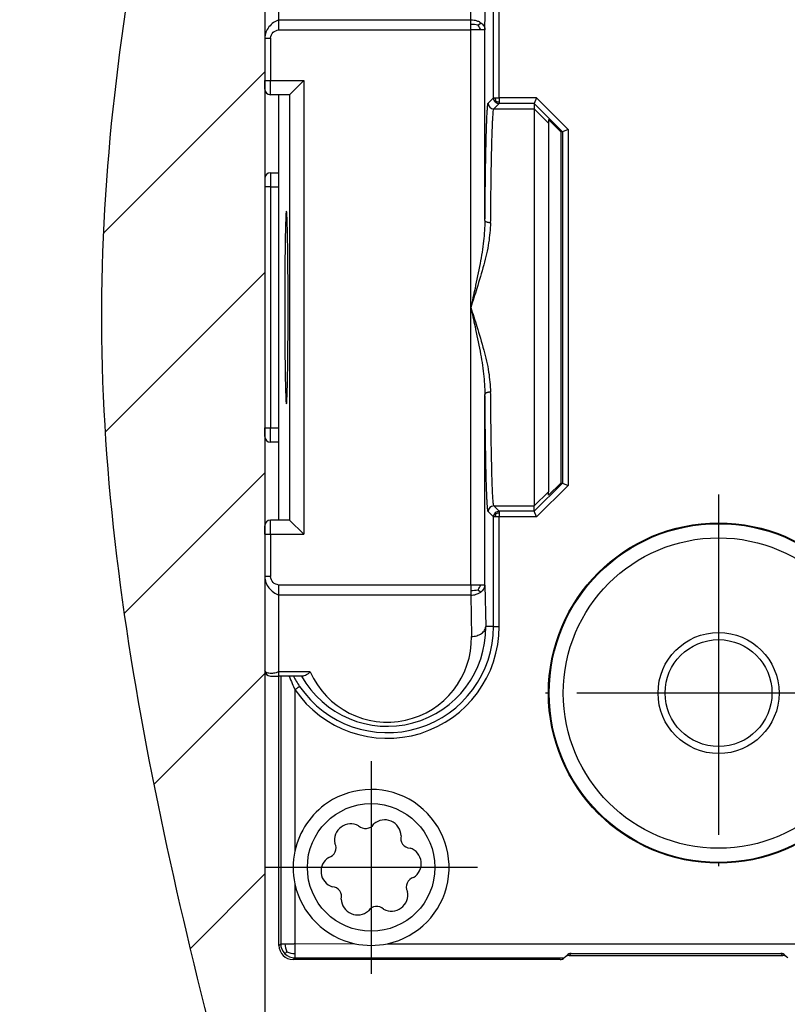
# Model space of a CAD drawing. Header units: millimetres. Extents: x -235 to 2519, y -109 to 485.
# Tile 20 of 41: x 376 to 403, y 132 to 167. Entities that reach past the tile are written whole.
import ezdxf

# ---------------------------------------------------------------- set-up
doc = ezdxf.new("R2010")
doc.units = ezdxf.units.MM
doc.linetypes.add('DOT_CENTER', pattern=[14, 12, -1, 0, -1])
doc.layers.add('1', color=7, linetype='Continuous')

# ---------------------------------------------------------------- blocks, each defined once
blk = doc.blocks.new('SCALE_BODY_1340__46', base_point=(384.794, 133.787))
at = {"color": 7, "linetype": 'Continuous'}
for p, q in [((384.794, 134.287), (384.794, 140.704)), ((394.711, 133.787), (385.294, 133.787)), ((394.852, 133.846), (394.885, 133.879)), ((395.027, 133.937), (402.561, 133.937)), ((402.703, 133.879), (402.735, 133.846))]:
    blk.add_line(p, q, dxfattribs=at)
for centre, radius, start, end in [((385.294, 134.287), 0.5, 180, 270), ((394.711, 133.987), 0.2, 270.0018, 315.0018), ((395.027, 133.737), 0.2, 90.0018, 135.0018), ((402.561, 133.737), 0.2, 44.9982, 89.9982)]:
    blk.add_arc(centre, radius, start, end, dxfattribs=at)
blk = doc.blocks.new('SCALE_BLOCK_1__47', base_point=(384.294, 133.787))
at = {"color": 3, "linetype": 'Continuous'}
for p, q in [((384.794, 166.934), (384.794, 169.641)), ((384.794, 166.58), (384.794, 166.934)), ((384.494, 161.537), (384.494, 161.037)), ((384.494, 161.037), (384.294, 161.037)), ((384.494, 161.037), (384.494, 152.537)), ((384.494, 161.037), (384.794, 161.037)), ((384.294, 152.537), (384.494, 152.537)), ((384.494, 152.537), (384.794, 152.537)), ((384.494, 152.037), (384.494, 152.537)), ((384.794, 146.641), (384.794, 146.994)), ((384.794, 143.934), (384.794, 146.641)), ((384.794, 143.787), (384.794, 143.934))]:
    blk.add_line(p, q, dxfattribs=at)
at = {"color": 7, "linetype": 'Continuous'}
for p, q in [((384.794, 149.287), (384.794, 164.287)), ((384.494, 161.537), (384.794, 161.537)), ((384.294, 161.337), (384.294, 161.037)), ((384.294, 161.037), (384.294, 152.537)), ((384.294, 152.237), (384.294, 152.537)), ((384.794, 152.037), (384.494, 152.037)), ((384.794, 140.704), (384.794, 143.787)), ((384.794, 134.287), (384.794, 140.704)), ((394.711, 133.787), (385.294, 133.787)), ((394.852, 133.846), (394.885, 133.879)), ((395.027, 133.937), (402.561, 133.937)), ((402.703, 133.879), (402.735, 133.846))]:
    blk.add_line(p, q, dxfattribs=at)
for centre, radius, start, end in [((384.494, 161.337), 0.2, 90, 180), ((384.494, 152.237), 0.2, 180, 270), ((388.044, 137.037), 2.75, 167.8928, 192.1072), ((385.294, 134.287), 0.5, 180, 270), ((388.044, 137.037), 2.75, 257.8928, 282.1072), ((394.711, 133.987), 0.2, 270.0018, 315.0018), ((395.027, 133.737), 0.2, 90.0018, 135.0018), ((402.561, 133.737), 0.2, 44.9982, 89.9982)]:
    blk.add_arc(centre, radius, start, end, dxfattribs=at)
blk = doc.blocks.new('SCALE_BLOCK_2__48', base_point=(384.294, 133.787))
at = {"color": 3, "linetype": 'Continuous'}
for p, q in [((391.558, 166.934), (391.618, 170.391)), ((392.058, 166.58), (392.118, 170.037)), ((392.36, 164.177), (392.36, 170.037)), ((392.56, 164.177), (392.56, 170.037)), ((384.794, 166.934), (384.794, 169.641)), ((384.794, 166.58), (384.794, 166.934)), ((384.794, 166.934), (391.558, 166.934)), ((391.816, 166.741), (391.909, 166.829)), ((384.794, 166.58), (391.558, 166.58)), ((391.558, 156.787), (391.558, 166.58)), ((392.058, 159.858), (392.058, 166.58)), ((384.494, 166.28), (384.494, 164.787)), ((384.294, 164.787), (384.494, 164.787)), ((384.494, 164.287), (384.494, 164.787)), ((384.494, 164.787), (385.669, 164.787)), ((385.669, 164.787), (385.669, 148.787)), ((385.169, 164.287), (385.169, 149.287)), ((392.36, 164.177), (392.17, 163.986)), ((392.56, 163.977), (392.37, 163.786)), ((393.877, 164.177), (392.56, 164.177)), ((393.794, 163.977), (392.56, 163.977)), ((393.794, 163.977), (394.79, 162.98)), ((393.877, 164.177), (394.99, 163.063)), ((392.37, 163.786), (393.794, 163.786)), ((393.794, 163.786), (394.294, 163.286)), ((394.79, 162.98), (394.79, 150.594)), ((394.99, 163.063), (394.99, 150.512)), ((391.558, 146.994), (391.558, 156.787)), ((392.058, 146.994), (392.058, 153.716)), ((393.794, 149.598), (394.79, 150.594)), ((393.877, 149.398), (394.99, 150.512)), ((394.294, 150.288), (393.794, 149.788)), ((392.37, 149.788), (393.794, 149.788)), ((392.37, 149.788), (392.56, 149.598)), ((392.17, 149.588), (392.36, 149.398)), ((392.36, 145.537), (392.36, 149.398)), ((393.794, 149.598), (392.56, 149.598)), ((392.56, 145.537), (392.56, 149.398)), ((393.877, 149.398), (392.56, 149.398)), ((384.494, 148.787), (384.494, 149.287)), ((384.294, 148.787), (384.494, 148.787)), ((384.494, 148.787), (384.494, 147.294)), ((384.494, 148.787), (385.669, 148.787)), ((384.794, 146.641), (384.794, 146.994)), ((391.558, 146.994), (384.794, 146.994)), ((392.058, 146.994), (392.084, 145.537)), ((384.794, 143.934), (384.794, 146.641)), ((391.558, 146.641), (384.794, 146.641)), ((391.558, 146.641), (391.584, 145.184)), ((391.816, 146.833), (391.909, 146.746)), ((392.36, 145.537), (392.084, 145.537)), ((392.36, 145.537), (392.56, 145.537)), ((384.794, 143.787), (384.794, 143.934)), ((385.896, 143.934), (384.794, 143.934)), ((384.855, 143.787), (384.855, 134.348)), ((385.355, 143.311), (385.355, 137.614)), ((385.355, 136.461), (385.355, 134.349)), ((384.794, 134.287), (384.855, 134.348)), ((385.355, 134.349), (387.467, 134.348)), ((388.621, 134.348), (404.267, 134.348)), ((385.294, 133.787), (385.355, 133.849)), ((385.355, 133.849), (394.852, 133.846)), ((395.027, 133.937), (395.094, 134.005)), ((402.494, 134.005), (402.561, 133.937))]:
    blk.add_line(p, q, dxfattribs=at)
at = {"color": 7, "linetype": 'Continuous'}
for p, q in [((384.294, 169.587), (384.294, 166.28)), ((384.294, 166.28), (384.294, 164.787)), ((384.294, 164.487), (384.294, 164.787)), ((385.669, 164.787), (385.169, 164.287)), ((385.169, 164.287), (384.494, 164.287)), ((384.794, 149.287), (384.794, 164.287)), ((393.877, 164.177), (393.794, 163.977)), ((393.794, 163.977), (393.794, 163.786)), ((393.794, 163.786), (393.794, 149.788)), ((394.294, 163.41), (394.294, 163.286)), ((394.294, 163.41), (394.732, 162.98)), ((394.294, 163.286), (394.294, 150.288)), ((394.732, 162.98), (394.732, 150.594)), ((394.79, 162.98), (394.732, 162.98)), ((394.99, 163.063), (394.79, 162.98)), ((394.732, 150.594), (394.294, 150.164)), ((394.732, 150.594), (394.79, 150.594)), ((394.79, 150.594), (394.99, 150.512)), ((394.294, 150.164), (394.294, 150.288)), ((393.794, 149.598), (393.794, 149.788)), ((393.877, 149.398), (393.794, 149.598)), ((384.294, 148.787), (384.294, 149.087)), ((385.169, 149.287), (384.494, 149.287)), ((385.669, 148.787), (385.169, 149.287)), ((384.294, 148.787), (384.294, 147.294)), ((384.294, 147.294), (384.294, 143.987)), ((384.494, 143.787), (384.794, 143.787)), ((384.794, 140.704), (384.794, 143.787)), ((385.587, 143.787), (384.794, 143.787)), ((385.642, 143.787), (385.587, 143.787)), ((384.794, 134.287), (384.794, 140.704)), ((394.711, 133.787), (385.294, 133.787)), ((394.852, 133.846), (394.885, 133.879)), ((394.885, 133.879), (394.951, 133.945)), ((395.027, 133.937), (402.561, 133.937)), ((395.094, 134.005), (402.494, 134.005)), ((402.636, 133.945), (402.703, 133.879)), ((402.703, 133.879), (402.735, 133.846))]:
    blk.add_line(p, q, dxfattribs=at)
blk.add_circle((400.294, 143.187), 6, dxfattribs=at)
at = {"color": 3, "linetype": 'Continuous'}
for centre, radius in [((400.294, 143.187), 5.974), ((400.294, 143.187), 5.474), ((400.294, 143.187), 2.134), ((400.294, 143.187), 1.884), ((388.044, 137.037), 2.25)]:
    blk.add_circle(centre, radius, dxfattribs=at)
for centre, radius, start, end in [((391.552, 165.602), 1.169, 76.96, 89.7206), ((391.326, 166.354), 0.625, 21.261, 38.3608), ((392.37, 163.986), 0.2, 180.0175, 269.9825), ((392.56, 164.177), 0.2, 180.0105, 225.0105), ((392.56, 164.177), 0.2, 224.9895, 269.9895), ((392.68, 164.176), 0.26, 179.7463, 205.78), ((392.559, 164.297), 0.26, 244.22, 270.2537), ((392.37, 149.588), 0.2, 90.0175, 179.9825), ((392.56, 149.398), 0.2, 134.9987, 179.9802), ((392.56, 149.398), 0.2, 90.0193, 135.0018), ((392.68, 149.399), 0.26, 154.22, 180.2537), ((392.559, 149.278), 0.26, 89.7463, 115.78), ((391.326, 147.221), 0.625, 321.6392, 338.739), ((391.552, 147.972), 1.169, 270.2794, 283.04), ((388.614, 145.537), 3.947, 214.3406, 0), ((388.614, 145.537), 3.747, 214.3406, 0), ((388.614, 145.485), 3.47, 209.2949, 0.86), ((388.614, 145.132), 2.97, 203.787, 1.0035), ((388.655, 145.572), 3.8, 208.0077, 214.4186), ((385.355, 134.349), 0.5, 180.0193, 225.0018), ((385.655, 134.346), 0.65, 179.7463, 205.78), ((385.352, 134.648), 0.65, 244.22, 270.2537), ((385.355, 134.349), 0.5, 224.9987, 269.9802)]:
    blk.add_arc(centre, radius, start, end, dxfattribs=at)
at = {"color": 7, "linetype": 'Continuous'}
for centre, radius, start, end in [((384.494, 164.487), 0.2, 180, 270), ((384.494, 149.087), 0.2, 90, 180), ((384.494, 143.987), 0.2, 180, 270), ((388.044, 137.037), 2.75, 282.1072, 123.9127), ((388.044, 137.037), 2.75, 123.9127, 167.8928), ((387.329, 138), 0.577, 61.635, 191.5368), ((387.845, 138.756), 0.346, 225.6278, 327.544), ((388.52, 138.138), 0.577, 1.635, 131.5368), ((386.466, 137.721), 0.34, 284.3136, 28.8581), ((389.425, 138.062), 0.34, 164.3127, 268.8591), ((388.044, 137.037), 2.75, 167.8928, 192.1072), ((389.235, 137.175), 0.577, 301.635, 71.5368), ((386.853, 136.9), 0.577, 121.635, 251.5368), ((389.627, 136.352), 0.343, 105.0511, 208.1207), ((388.044, 137.037), 2.75, 192.1072, 257.8928), ((386.657, 136.008), 0.345, 345.2742, 87.8976), ((388.759, 136.074), 0.577, 241.635, 11.5368), ((387.567, 135.937), 0.577, 181.635, 311.5368), ((388.242, 135.319), 0.346, 45.5975, 147.5742), ((385.294, 134.287), 0.5, 180, 270), ((388.044, 137.037), 2.75, 257.8928, 282.1072), ((394.711, 133.987), 0.2, 270.0018, 315.0018), ((395.027, 133.737), 0.2, 90.0018, 135.0018), ((395.095, 133.803), 0.202, 90.2389, 135.2397), ((402.493, 133.803), 0.202, 44.7603, 89.7611), ((402.561, 133.737), 0.2, 44.9982, 89.9982)]:
    blk.add_arc(centre, radius, start, end, dxfattribs=at)
at = {"color": 3, "linetype": 'Continuous'}
for points, knots in [([(384.794, 166.934), (384.728, 166.903), (384.595, 166.841), (384.434, 166.688), (384.317, 166.497), (384.302, 166.352), (384.294, 166.28)], [0, 0, 0, 0, 0.2167899, 0.4388429, 0.6573241, 0.8710395, 0.8710395, 0.8710395, 0.8710395]), ([(391.558, 166.772), (391.558, 166.786), (391.558, 166.815), (391.558, 166.857), (391.558, 166.896), (391.558, 166.922), (391.558, 166.934)], [0, 0, 0, 0, 0.0443567, 0.0864434, 0.1258549, 0.1622117, 0.1622117, 0.1622117, 0.1622117]), ([(391.558, 166.934), (391.596, 166.932), (391.66, 166.928), (391.758, 166.905), (391.839, 166.874), (391.889, 166.842), (391.909, 166.829)], [0, 0, 0, 0, 0.1140947, 0.1924366, 0.3003449, 0.3718379, 0.3718379, 0.3718379, 0.3718379]), ([(391.558, 166.58), (391.558, 166.597), (391.558, 166.629), (391.558, 166.677), (391.558, 166.725), (391.558, 166.756), (391.558, 166.772)], [0, 0, 0, 0, 0.0490086, 0.0975452, 0.1451423, 0.1913417, 0.1913417, 0.1913417, 0.1913417]), ([(391.909, 166.829), (391.931, 166.812), (391.973, 166.779), (392.022, 166.714), (392.052, 166.646), (392.056, 166.599), (392.058, 166.58)], [0, 0, 0, 0, 0.0819773, 0.1585463, 0.2429234, 0.2998075, 0.2998075, 0.2998075, 0.2998075]), ([(391.909, 166.58), (391.883, 166.58), (391.83, 166.58), (391.745, 166.58), (391.653, 166.58), (391.59, 166.58), (391.558, 166.58)], [0, 0, 0, 0, 0.0753964, 0.1611303, 0.2539796, 0.3504546, 0.3504546, 0.3504546, 0.3504546]), ([(392.058, 166.58), (392.052, 166.58), (392.039, 166.58), (392.01, 166.58), (391.966, 166.58), (391.929, 166.58), (391.909, 166.58)], [0, 0, 0, 0, 0.0175815, 0.0405282, 0.0872439, 0.1494692, 0.1494692, 0.1494692, 0.1494692]), ([(384.294, 166.28), (384.304, 166.28), (384.323, 166.28), (384.364, 166.28), (384.421, 166.28), (384.468, 166.28), (384.494, 166.28)], [0, 0, 0, 0, 0.0292893, 0.0585786, 0.1234635, 0.2, 0.2, 0.2, 0.2]), ([(392.058, 159.858), (392.059, 160), (392.062, 160.268), (392.066, 160.648), (392.07, 160.982), (392.073, 161.271), (392.078, 161.57), (392.083, 161.886), (392.089, 162.226), (392.096, 162.54), (392.103, 162.809), (392.109, 163.033), (392.115, 163.212), (392.12, 163.362), (392.126, 163.486), (392.13, 163.588), (392.136, 163.69), (392.142, 163.788), (392.149, 163.877), (392.157, 163.935), (392.161, 163.969), (392.168, 163.982), (392.17, 163.986)], [0, 0, 0, 0, 0.425434, 0.804839, 1.138634, 1.427237, 1.671067, 2.036406, 2.376687, 2.69071, 2.977276, 3.185763, 3.363393, 3.512772, 3.636506, 3.7372, 3.817459, 3.943201, 4.030917, 4.087143, 4.11847, 4.131729, 4.131729, 4.131729, 4.131729]), ([(392.36, 164.177), (392.362, 164.177), (392.367, 164.177), (392.379, 164.177), (392.397, 164.177), (392.412, 164.177), (392.42, 164.177)], [0, 0, 0, 0, 0.00426117, 0.0162112, 0.03489754, 0.05978769, 0.05978769, 0.05978769, 0.05978769]), ([(392.446, 164.063), (392.442, 164.059), (392.436, 164.052), (392.427, 164.043), (392.422, 164.038), (392.419, 164.036), (392.419, 164.036)], [0, 0, 0, 0, 0.01596872, 0.02824941, 0.03704809, 0.03830504, 0.03830504, 0.03830504, 0.03830504]), ([(392.42, 164.177), (392.43, 164.177), (392.452, 164.177), (392.485, 164.177), (392.522, 164.177), (392.547, 164.177), (392.56, 164.177)], [0, 0, 0, 0, 0.0301586, 0.0644522, 0.1015919, 0.1401818, 0.1401818, 0.1401818, 0.1401818]), ([(392.56, 164.177), (392.56, 164.164), (392.56, 164.139), (392.56, 164.102), (392.56, 164.068), (392.56, 164.047), (392.56, 164.037)], [0, 0, 0, 0, 0.03859, 0.0757296, 0.1100232, 0.1401818, 0.1401818, 0.1401818, 0.1401818]), ([(392.56, 164.037), (392.56, 164.028), (392.56, 164.014), (392.56, 163.995), (392.56, 163.984), (392.56, 163.978), (392.56, 163.977)], [0, 0, 0, 0, 0.02489015, 0.04357649, 0.05552652, 0.05978769, 0.05978769, 0.05978769, 0.05978769]), ([(392.258, 159.773), (392.259, 159.911), (392.262, 160.171), (392.266, 160.54), (392.269, 160.865), (392.273, 161.146), (392.277, 161.415), (392.282, 161.697), (392.288, 162.01), (392.295, 162.337), (392.302, 162.637), (392.31, 162.893), (392.317, 163.091), (392.323, 163.251), (392.329, 163.378), (392.336, 163.505), (392.346, 163.624), (392.351, 163.726), (392.365, 163.772), (392.37, 163.786)], [0, 0, 0, 0, 0.41338, 0.782123, 1.106642, 1.387349, 1.624658, 1.915107, 2.232913, 2.564076, 2.894599, 3.134159, 3.331249, 3.490248, 3.615532, 3.711479, 3.872052, 3.973875, 4.01693, 4.01693, 4.01693, 4.01693]), ([(392.058, 159.858), (392.046, 159.616), (392.02, 159.105), (391.882, 158.306), (391.723, 157.526), (391.608, 157.011), (391.558, 156.787)], [0, 0, 0, 0, 0.726955, 1.534468, 2.428806, 3.116211, 3.116211, 3.116211, 3.116211]), ([(392.258, 159.773), (392.241, 159.537), (392.204, 159.036), (392.013, 158.266), (391.79, 157.509), (391.63, 157.01), (391.558, 156.787)], [0, 0, 0, 0, 0.708381, 1.50356, 2.373021, 3.075941, 3.075941, 3.075941, 3.075941]), ([(392.258, 159.773), (392.246, 159.773), (392.222, 159.774), (392.185, 159.779), (392.15, 159.787), (392.119, 159.797), (392.093, 159.81), (392.074, 159.825), (392.061, 159.841), (392.059, 159.853), (392.058, 159.858)], [0, 0, 0, 0, 0.0361225, 0.073311, 0.109725, 0.1433992, 0.1726962, 0.1968166, 0.2148927, 0.231886, 0.231886, 0.231886, 0.231886]), ([(391.558, 156.787), (391.63, 156.564), (391.79, 156.065), (392.013, 155.308), (392.204, 154.538), (392.241, 154.037), (392.258, 153.802)], [0, 0, 0, 0, 0.702919, 1.572379, 2.36756, 3.075941, 3.075941, 3.075941, 3.075941]), ([(391.558, 156.787), (391.608, 156.564), (391.723, 156.049), (391.882, 155.269), (392.02, 154.47), (392.046, 153.959), (392.058, 153.716)], [0, 0, 0, 0, 0.687403, 1.581741, 2.389255, 3.116211, 3.116211, 3.116211, 3.116211]), ([(392.258, 153.802), (392.246, 153.801), (392.222, 153.801), (392.185, 153.796), (392.15, 153.788), (392.119, 153.777), (392.093, 153.764), (392.074, 153.75), (392.061, 153.734), (392.059, 153.722), (392.058, 153.716)], [0, 0, 0, 0, 0.0361225, 0.0733112, 0.1097256, 0.1434005, 0.172698, 0.1968181, 0.214892, 0.2318813, 0.2318813, 0.2318813, 0.2318813]), ([(392.17, 149.588), (392.166, 149.6), (392.155, 149.634), (392.15, 149.702), (392.141, 149.795), (392.135, 149.906), (392.127, 150.044), (392.12, 150.224), (392.111, 150.462), (392.102, 150.77), (392.093, 151.145), (392.085, 151.58), (392.078, 151.989), (392.072, 152.381), (392.067, 152.763), (392.062, 153.216), (392.06, 153.542), (392.058, 153.716)], [0, 0, 0, 0, 0.035279, 0.107491, 0.204605, 0.314052, 0.442078, 0.619182, 0.854206, 1.155993, 1.544199, 1.980164, 2.460973, 2.772688, 3.154479, 3.607162, 4.131552, 4.131552, 4.131552, 4.131552]), ([(392.37, 149.788), (392.366, 149.799), (392.355, 149.832), (392.35, 149.899), (392.341, 149.989), (392.332, 150.141), (392.321, 150.357), (392.312, 150.63), (392.302, 150.942), (392.293, 151.302), (392.285, 151.725), (392.277, 152.171), (392.271, 152.618), (392.265, 153.042), (392.261, 153.435), (392.259, 153.684), (392.258, 153.802)], [0, 0, 0, 0, 0.034382, 0.104624, 0.199059, 0.305475, 0.562651, 0.846547, 1.124062, 1.501489, 1.925349, 2.392808, 2.839847, 3.268142, 3.664816, 4.016992, 4.016992, 4.016992, 4.016992]), ([(392.42, 149.398), (392.412, 149.398), (392.397, 149.398), (392.379, 149.398), (392.367, 149.398), (392.362, 149.398), (392.36, 149.398)], [0, 0, 0, 0, 0.02489015, 0.04357649, 0.05552652, 0.05978769, 0.05978769, 0.05978769, 0.05978769]), ([(392.446, 149.512), (392.442, 149.516), (392.436, 149.522), (392.427, 149.531), (392.422, 149.536), (392.419, 149.539), (392.419, 149.539)], [0, 0, 0, 0, 0.01596872, 0.02824941, 0.03704809, 0.03830504, 0.03830504, 0.03830504, 0.03830504]), ([(392.56, 149.398), (392.547, 149.398), (392.522, 149.398), (392.485, 149.398), (392.452, 149.398), (392.43, 149.398), (392.42, 149.398)], [0, 0, 0, 0, 0.0386489, 0.0757969, 0.1100905, 0.1402491, 0.1402491, 0.1402491, 0.1402491]), ([(392.56, 149.598), (392.56, 149.596), (392.56, 149.591), (392.56, 149.579), (392.56, 149.561), (392.56, 149.546), (392.56, 149.538)], [0, 0, 0, 0, 0.00426117, 0.0162112, 0.03489754, 0.05978769, 0.05978769, 0.05978769, 0.05978769]), ([(392.56, 149.538), (392.56, 149.528), (392.56, 149.506), (392.56, 149.472), (392.56, 149.436), (392.56, 149.411), (392.56, 149.398)], [0, 0, 0, 0, 0.0301586, 0.0644522, 0.1015992, 0.1402402, 0.1402402, 0.1402402, 0.1402402]), ([(384.294, 147.294), (384.302, 147.223), (384.317, 147.078), (384.434, 146.887), (384.595, 146.734), (384.728, 146.672), (384.794, 146.641)], [0, 0, 0, 0, 0.2137154, 0.4321966, 0.6542496, 0.8710395, 0.8710395, 0.8710395, 0.8710395]), ([(384.494, 147.294), (384.468, 147.294), (384.421, 147.294), (384.364, 147.294), (384.323, 147.294), (384.304, 147.294), (384.294, 147.294)], [0, 0, 0, 0, 0.0765365, 0.1414214, 0.1707107, 0.2, 0.2, 0.2, 0.2]), ([(391.909, 146.994), (391.883, 146.994), (391.83, 146.994), (391.745, 146.994), (391.653, 146.994), (391.59, 146.994), (391.558, 146.994)], [0, 0, 0, 0, 0.0753964, 0.1611303, 0.2539796, 0.3504546, 0.3504546, 0.3504546, 0.3504546]), ([(391.558, 146.994), (391.558, 146.978), (391.558, 146.946), (391.558, 146.897), (391.558, 146.85), (391.558, 146.818), (391.558, 146.803)], [0, 0, 0, 0, 0.0490086, 0.0975452, 0.1451423, 0.1913417, 0.1913417, 0.1913417, 0.1913417]), ([(392.058, 146.994), (392.052, 146.994), (392.039, 146.994), (392.01, 146.994), (391.975, 146.994), (391.938, 146.994), (391.917, 146.994), (391.909, 146.994)], [0, 0, 0, 0, 0.0175815, 0.0405282, 0.0850955, 0.1243697, 0.1494692, 0.1494692, 0.1494692, 0.1494692]), ([(391.909, 146.746), (391.935, 146.766), (391.976, 146.799), (392.024, 146.865), (392.052, 146.928), (392.056, 146.975), (392.058, 146.994)], [0, 0, 0, 0, 0.0959667, 0.1585294, 0.2429066, 0.2997906, 0.2997906, 0.2997906, 0.2997906]), ([(391.558, 146.803), (391.558, 146.788), (391.558, 146.759), (391.558, 146.718), (391.558, 146.678), (391.558, 146.653), (391.558, 146.641)], [0, 0, 0, 0, 0.0443567, 0.0864434, 0.1258549, 0.1622117, 0.1622117, 0.1622117, 0.1622117]), ([(391.558, 146.641), (391.591, 146.642), (391.655, 146.645), (391.742, 146.666), (391.829, 146.696), (391.88, 146.728), (391.909, 146.746)], [0, 0, 0, 0, 0.0970794, 0.1924499, 0.2686865, 0.3718413, 0.3718413, 0.3718413, 0.3718413]), ([(391.584, 145.184), (391.614, 145.185), (391.675, 145.188), (391.767, 145.208), (391.855, 145.24), (391.935, 145.285), (392, 145.341), (392.048, 145.404), (392.077, 145.471), (392.081, 145.516), (392.084, 145.537)], [0, 0, 0, 0, 0.0906183, 0.1850376, 0.2799594, 0.3718467, 0.4577707, 0.536187, 0.6070796, 0.6716764, 0.6716764, 0.6716764, 0.6716764]), ([(384.794, 143.934), (384.73, 143.914), (384.614, 143.878), (384.459, 143.88), (384.333, 143.907), (384.305, 143.965), (384.294, 143.987)], [0, 0, 0, 0, 0.1972918, 0.3595117, 0.4749404, 0.5462465, 0.5462465, 0.5462465, 0.5462465]), ([(385.155, 143.787), (385.188, 143.699), (385.248, 143.538), (385.322, 143.382), (385.355, 143.311)], [0, 0, 0, 0, 0.28269, 0.5166443, 0.5166443, 0.5166443, 0.5166443]), ([(385.355, 143.311), (385.365, 143.318), (385.385, 143.332), (385.415, 143.352), (385.444, 143.372), (385.469, 143.389), (385.49, 143.403), (385.506, 143.414), (385.515, 143.42), (385.519, 143.423), (385.52, 143.424)], [0, 0, 0, 0, 0.0360536, 0.0729059, 0.1084002, 0.1401819, 0.1661518, 0.1849376, 0.1962038, 0.1999695, 0.1999695, 0.1999695, 0.1999695]), ([(384.855, 134.348), (384.861, 134.348), (384.874, 134.348), (384.906, 134.348), (384.95, 134.348), (384.986, 134.348), (385.005, 134.348)], [0, 0, 0, 0, 0.0175815, 0.0405282, 0.0937897, 0.1494692, 0.1494692, 0.1494692, 0.1494692]), ([(385.069, 134.063), (385.06, 134.053), (385.043, 134.037), (385.022, 134.016), (385.009, 134.002), (385.003, 133.996), (385.002, 133.995)], [0, 0, 0, 0, 0.03992178, 0.07062347, 0.08979762, 0.0957626, 0.0957626, 0.0957626, 0.0957626]), ([(385.005, 134.348), (385.032, 134.348), (385.086, 134.348), (385.162, 134.348), (385.227, 134.348), (385.276, 134.348), (385.317, 134.349), (385.342, 134.349), (385.355, 134.349)], [0, 0, 0, 0, 0.0817784, 0.1611303, 0.2298842, 0.275022, 0.3105815, 0.3506006, 0.3506006, 0.3506006, 0.3506006]), ([(385.355, 134.349), (385.355, 134.316), (385.355, 134.253), (385.355, 134.162), (385.355, 134.078), (385.355, 134.024), (385.355, 133.998)], [0, 0, 0, 0, 0.0966222, 0.1894925, 0.2729094, 0.3506228, 0.3506228, 0.3506228, 0.3506228]), ([(385.355, 133.998), (385.355, 133.979), (385.355, 133.943), (385.355, 133.899), (385.355, 133.868), (385.355, 133.854), (385.355, 133.849)], [0, 0, 0, 0, 0.0570854, 0.108941, 0.1318877, 0.1494692, 0.1494692, 0.1494692, 0.1494692])]:
    blk.add_open_spline(points, degree=3, knots=knots, dxfattribs=at)
for points in [[(384.494, 166.28), (384.514, 166.36), (384.556, 166.519), (384.714, 166.56), (384.794, 166.58)], [(384.794, 146.994), (384.714, 147.015), (384.556, 147.056), (384.514, 147.215), (384.494, 147.294)]]:
    blk.add_open_spline(points, degree=3, dxfattribs=at)
at = {"color": 7, "linetype": 'Continuous'}
for points, knots in [([(385.056, 160.187), (385.052, 160.174), (385.04, 160.124), (385.038, 160.01), (385.028, 159.827), (385.022, 159.577), (385.015, 159.265), (385.009, 158.895), (385.003, 158.41), (384.999, 157.819), (384.996, 157.135), (384.996, 156.439), (384.999, 155.756), (385.003, 155.164), (385.009, 154.68), (385.015, 154.31), (385.022, 153.997), (385.028, 153.747), (385.038, 153.564), (385.04, 153.45), (385.052, 153.4), (385.056, 153.387)], [0, 0, 0, 0, 0.039989, 0.154378, 0.339434, 0.59096, 0.904707, 1.276408, 1.701796, 2.358342, 3.050084, 3.753557, 4.445298, 5.101845, 5.527232, 5.898934, 6.21268, 6.464207, 6.649263, 6.763651, 6.80364, 6.80364, 6.80364, 6.80364]), ([(385.056, 153.387), (385.059, 153.4), (385.072, 153.45), (385.073, 153.564), (385.084, 153.747), (385.09, 153.997), (385.097, 154.31), (385.103, 154.68), (385.108, 155.164), (385.113, 155.756), (385.115, 156.439), (385.115, 157.135), (385.113, 157.819), (385.108, 158.41), (385.103, 158.895), (385.097, 159.265), (385.09, 159.577), (385.084, 159.827), (385.073, 160.01), (385.072, 160.124), (385.059, 160.174), (385.056, 160.187)], [0, 0, 0, 0, 0.039989, 0.154378, 0.339434, 0.59096, 0.904707, 1.276408, 1.701796, 2.358342, 3.050084, 3.753557, 4.445298, 5.101845, 5.527232, 5.898934, 6.21268, 6.464207, 6.649263, 6.763651, 6.80364, 6.80364, 6.80364, 6.80364]), ([(385.896, 143.934), (385.876, 143.916), (385.834, 143.877), (385.765, 143.828), (385.699, 143.794), (385.657, 143.789), (385.642, 143.787)], [0, 0, 0, 0, 0.0782775, 0.1727482, 0.2532227, 0.2983306, 0.2983306, 0.2983306, 0.2983306])]:
    blk.add_open_spline(points, degree=3, knots=knots, dxfattribs=at)
at = {"layer": '1', "color": 2, "linetype": 'DOT_CENTER'}
for p, q in [((400.294, 150.187), (400.294, 136.187)), ((407.294, 143.187), (393.294, 143.187)), ((388.044, 140.787), (388.044, 133.287)), ((388.044, 140.787), (388.044, 133.287)), ((391.794, 137.037), (384.294, 137.037)), ((391.794, 137.037), (384.294, 137.037))]:
    blk.add_line(p, q, dxfattribs=at)
blk = doc.blocks.new('SCALE_PB_1340__49', base_point=(384.294, 133.787))
for name, p in [('SCALE_BLOCK_2__48', (384.294, 133.787)), ('SCALE_BLOCK_1__47', (384.294, 133.787)), ('SCALE_BODY_1340__46', (384.794, 133.787))]:
    blk.add_blockref(name, p)
blk = doc.blocks.new('PB_1340__50', base_point=(384.294, 93.954))
blk.add_blockref('SCALE_PB_1340__49', (384.294, 133.787))
blk = doc.blocks.new('Izquierda1', base_point=(414, 138.056))
at = {"layer": '1', "linetype": 'Continuous'}
h = blk.add_hatch(dxfattribs=at)
h.set_pattern_fill('_USER', color=3, scale=5, angle=45, pattern_type=0)
h.set_pattern_definition([(45, (0, 0), (-3.535534, 3.535534), [])])
edge = h.paths.add_edge_path()
edge.add_line((384.294, 188.886), (384.294, 123.886))
edge.add_spline(control_points=[(384.294, 123.886), (381.392, 134.84), (375.65, 156.517), (381.433, 178.173), (384.294, 188.886)], knot_values=[0, 0, 0, 0, 33.356951, 66.013661, 66.013661, 66.013661, 66.013661], degree=3, periodic=0)
at = {"layer": '1', "color": 7, "linetype": 'Continuous'}
blk.add_line((384.294, 188.886), (384.294, 123.886), dxfattribs=at)
blk.add_open_spline([(384.294, 188.886), (381.433, 178.173), (375.65, 156.517), (381.392, 134.84), (384.294, 123.886)], degree=3, knots=[0, 0, 0, 0, 32.65671, 66.013661, 66.013661, 66.013661, 66.013661], dxfattribs=at)
blk.add_blockref('PB_1340__50', (384.294, 93.954))

msp = doc.modelspace()

# ---------------------------------------------------------------- block references
msp.add_blockref('Izquierda1', (414, 138.056))

doc.saveas('drawing.dxf')
